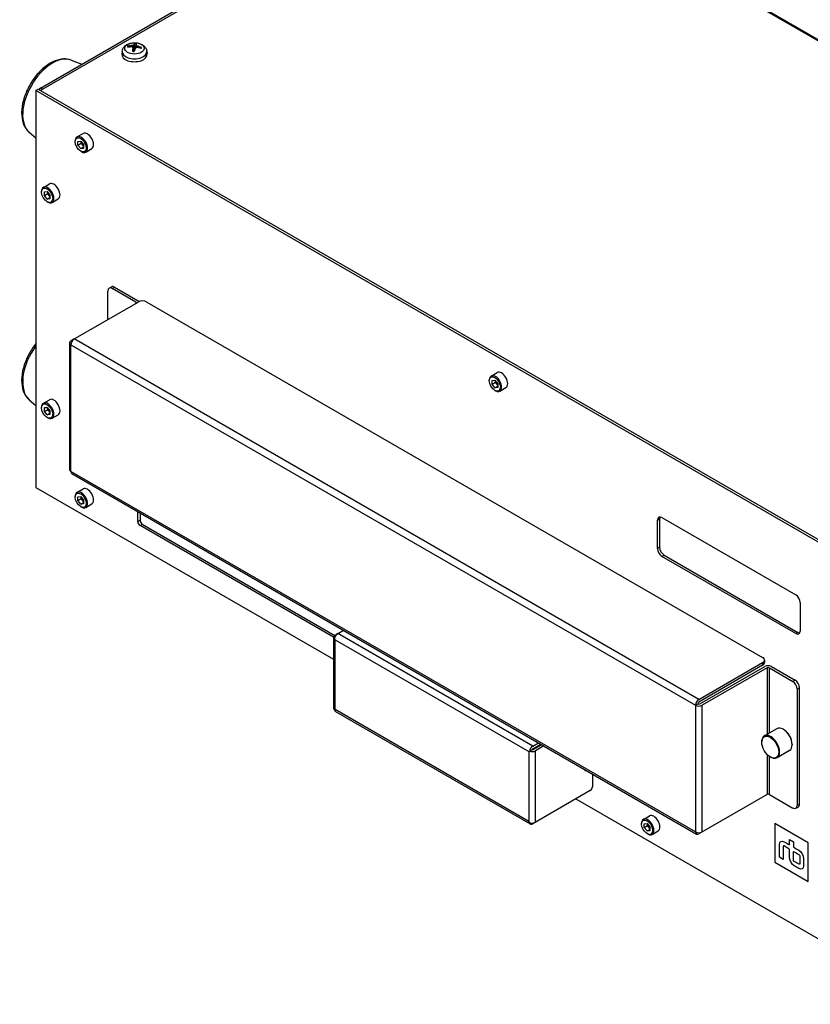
# Model space of a CAD drawing. Header units: millimetres. Extents: x 0 to 2376, y 0 to 1680.
# Tile 39 of 56: x 1054 to 1304, y 1118 to 1429. Entities that reach past the tile are written whole.
import ezdxf

# ---------------------------------------------------------------- set-up
doc = ezdxf.new("R2010")
doc.units = ezdxf.units.MM
doc.header["$LTSCALE"] = 0.2
doc.layers.add('01_Object Line', color=4, linetype='Continuous')

# ---------------------------------------------------------------- blocks, each defined once
blk = doc.blocks.new('A$Cb0c6b5dd')
for p, q in [((5.94, 289.45), (141.71, 367.83)), ((142.41, 367.42), (5.94, 288.63)), ((141.71, 367.83), (424.55, 204.53)), ((424.13, 205.11), (143.12, 367.35)), ((35.01, 302.84), (35, 302.38)), ((35.14, 302.23), (35.27, 301.06)), ((35.14, 302.19), (35.26, 301.06)), ((35.37, 302.99), (35.54, 301.37)), ((36.13, 302.91), (36.06, 302.25)), ((36.4, 302.71), (36.39, 302.25)), ((31.74, 301.07), (31.65, 300.21)), ((39.54, 301.07), (39.63, 300.21)), ((15.6, 298.28), (19.07, 297.03)), ((6.65, 289.04), (5.94, 289.45)), ((4.53, 288.63), (5.23, 289.04)), ((287.37, 125.33), (4.53, 288.63)), ((4.53, 288.63), (4.53, 163.3)), ((5.23, 289.04), (288.08, 125.74)), ((2.42, 275.45), (4.53, 273.66)), ((17.49, 273.98), (19.42, 275.09)), ((16.92, 272.5), (16.92, 272.72)), ((17.79, 272.58), (18.67, 272.66)), ((17.79, 271.41), (17.79, 272.58)), ((17.79, 271.41), (18.85, 272.02)), ((18.67, 270.31), (17.79, 271.41)), ((18.67, 272.66), (19.55, 271.56)), ((18.67, 270.31), (19.55, 270.82)), ((18.85, 272.02), (18.85, 272.44)), ((19.55, 271.14), (18.85, 272.02)), ((19.55, 271.56), (19.55, 270.39)), ((19.55, 270.39), (18.67, 270.31)), ((18.67, 269.46), (18.86, 269.35)), ((20.24, 269.22), (22.17, 270.33)), ((6.88, 258.06), (8.81, 259.17)), ((6.31, 256.57), (6.31, 256.8)), ((7.18, 256.66), (8.06, 256.74)), ((7.18, 255.48), (7.18, 256.66)), ((7.18, 255.48), (8.24, 256.1)), ((8.06, 254.38), (7.18, 255.48)), ((8.06, 256.74), (8.95, 255.64)), ((8.24, 256.1), (8.24, 256.52)), ((8.95, 255.22), (8.24, 256.1)), ((8.95, 255.64), (8.95, 254.46)), ((8.06, 254.38), (8.95, 254.9)), ((8.95, 254.46), (8.06, 254.38)), ((8.06, 253.54), (8.26, 253.43)), ((9.63, 253.29), (11.56, 254.41)), ((27.23, 216.33), (27.23, 225.31)), ((27.64, 226.23), (28.35, 226.64)), ((28.64, 226.13), (29.35, 226.54)), ((36.06, 221.84), (28.64, 226.13)), ((29.35, 226.54), (36.77, 222.25)), ((15.56, 209.59), (36.77, 221.84)), ((36.06, 221.84), (36.06, 221.43)), ((39.6, 221.84), (234.05, 109.57)), ((15.12, 208.98), (15.12, 168.97)), ((213.9, 96.31), (16.62, 210.21)), ((15.56, 168.36), (15.56, 208.37)), ((15.56, 208.37), (212.84, 94.47)), ((148.3, 198.45), (150.23, 199.57)), ((147.73, 196.97), (147.73, 197.19)), ((148.6, 197.06), (149.48, 197.14)), ((148.6, 195.88), (148.6, 197.06)), ((148.6, 195.88), (149.66, 196.49)), ((149.48, 197.14), (150.37, 196.04)), ((149.66, 196.49), (149.66, 196.92)), ((150.37, 195.61), (149.66, 196.49)), ((150.37, 196.04), (150.37, 194.86)), ((149.48, 194.78), (148.6, 195.88)), ((149.48, 194.78), (150.37, 195.29)), ((150.37, 194.86), (149.48, 194.78)), ((149.48, 193.94), (149.68, 193.83)), ((151.05, 193.69), (152.98, 194.8)), ((2.42, 190.94), (4.53, 189.15)), ((6.88, 189.88), (8.81, 190.99)), ((6.31, 188.4), (6.31, 188.62)), ((7.18, 188.49), (8.06, 188.56)), ((7.18, 187.31), (7.18, 188.49)), ((7.18, 187.31), (8.24, 187.92)), ((8.06, 186.21), (7.18, 187.31)), ((8.06, 188.56), (8.95, 187.46)), ((8.06, 186.21), (8.95, 186.72)), ((8.24, 187.92), (8.24, 188.34)), ((8.68, 187.37), (8.24, 187.92)), ((8.95, 187.04), (8.68, 187.37)), ((8.95, 187.46), (8.95, 186.29)), ((8.95, 186.29), (8.06, 186.21)), ((8.06, 185.37), (8.26, 185.25)), ((9.63, 185.12), (11.56, 186.23)), ((212.84, 54.46), (15.56, 168.36)), ((15.87, 167.67), (213.15, 53.77)), ((4.53, 163.3), (98.56, 109.01)), ((17.49, 161.71), (19.42, 162.82)), ((16.92, 160.23), (16.92, 160.45)), ((17.79, 160.32), (18.67, 160.4)), ((17.79, 159.14), (17.79, 160.32)), ((17.79, 159.14), (18.85, 159.75)), ((18.67, 158.04), (17.79, 159.14)), ((18.67, 160.4), (19.55, 159.3)), ((18.85, 159.75), (18.85, 160.18)), ((19.55, 158.87), (18.85, 159.75)), ((19.55, 159.3), (19.55, 158.12)), ((18.67, 158.04), (19.55, 158.55)), ((19.55, 158.12), (18.67, 158.04)), ((18.67, 157.2), (18.86, 157.08)), ((20.24, 156.95), (22.17, 158.06)), ((36.7, 152.48), (36.7, 155.65)), ((37.41, 152.89), (36.7, 152.48)), ((37.41, 155.24), (37.41, 152.89)), ((200.82, 152.93), (201.53, 153.34)), ((200.82, 143.95), (200.82, 152.93)), ((201.53, 153.34), (201.53, 144.36)), ((202.23, 153.75), (244.52, 129.33)), ((37.41, 151.26), (38.11, 151.66)), ((98.56, 115.95), (37.41, 151.26)), ((38.11, 151.66), (98.93, 116.55)), ((201.53, 144.36), (200.82, 143.95)), ((202.23, 141.5), (202.94, 141.91)), ((244.52, 117.09), (202.23, 141.5)), ((202.94, 141.91), (245.23, 117.49)), ((245.93, 126.88), (245.93, 117.9)), ((98.56, 115.98), (98.56, 93.45)), ((99, 116.6), (101.67, 118.14)), ((99, 115.13), (160.16, 79.81)), ((99, 93.08), (99, 115.13)), ((161.43, 81.53), (99.85, 117.09)), ((245.23, 117.49), (244.52, 117.09)), ((213.9, 96.31), (234.05, 107.94)), ((234.05, 107.12), (213.9, 95.49)), ((214.26, 94.88), (234.76, 106.72)), ((235.47, 106.31), (214.96, 94.47)), ((234.05, 107.94), (234.05, 107.12)), ((234.64, 108.76), (234.64, 107.94)), ((235.47, 106.31), (235.47, 85.29)), ((236.18, 106.31), (243.6, 102.02)), ((236.18, 85.7), (236.18, 106.31)), ((236.88, 106.72), (244.31, 102.43)), ((244.31, 102.43), (243.6, 102.02)), ((245.01, 99.57), (245.72, 99.98)), ((245.01, 99.57), (245.01, 62.83)), ((245.72, 63.24), (245.72, 99.98)), ((212.84, 94.47), (213.55, 94.88)), ((212.84, 94.47), (212.84, 54.46)), ((214.96, 54.46), (214.96, 94.47)), ((98.81, 92.97), (99, 93.08)), ((160.16, 57.77), (99, 93.08)), ((99.1, 92.52), (160.68, 56.96)), ((238.56, 87.07), (234.6, 84.79)), ((240.7, 86.79), (240.56, 86.88)), ((161.43, 81.53), (163.26, 82.58)), ((161.43, 80.71), (163.96, 82.17)), ((161.58, 80.47), (164.25, 82.01)), ((164.95, 81.6), (162.28, 80.06)), ((233.77, 82.79), (233.77, 82.96)), ((243.39, 82.14), (243.39, 81.98)), ((160.16, 79.81), (161.15, 80.38)), ((160.16, 79.81), (160.16, 57.77)), ((162.28, 57.52), (162.28, 80.06)), ((235.47, 78.93), (235.47, 66.3)), ((236.18, 66.3), (236.18, 78.32)), ((236.46, 78.14), (236.6, 78.06)), ((242.56, 80.15), (238.6, 77.86)), ((178.19, 73.89), (177.84, 74.1)), ((178.25, 73.93), (178.19, 73.89)), ((180.31, 72.73), (180.31, 68.75)), ((179.61, 67.52), (161.43, 57.03)), ((235.47, 66.3), (213.9, 53.85)), ((236.18, 66.3), (243.6, 62.01)), ((175.01, 64.87), (287.37, 0)), ((244.6, 61.91), (245.31, 62.32)), ((245.72, 63.24), (245.01, 62.83)), ((196.39, 58.42), (198.31, 59.54)), ((195.82, 56.94), (195.82, 57.16)), ((196.68, 57.03), (197.57, 57.11)), ((196.68, 55.85), (196.68, 57.03)), ((196.68, 55.85), (197.74, 56.46)), ((197.57, 57.11), (198.45, 56.01)), ((197.74, 56.46), (197.74, 56.89)), ((198.45, 55.58), (197.74, 56.46)), ((198.45, 56.01), (198.45, 54.83)), ((248.48, 51.03), (237.87, 57.15)), ((237.87, 57.15), (237.87, 44.91)), ((197.57, 54.75), (196.68, 55.85)), ((197.57, 54.75), (198.45, 55.26)), ((198.45, 54.83), (197.57, 54.75)), ((197.57, 53.91), (197.76, 53.8)), ((199.14, 53.66), (201.06, 54.77)), ((242.59, 52.05), (243.76, 51.37)), ((242.59, 50.35), (242.59, 52.05)), ((243.76, 51.37), (243.76, 49.67)), ((248.48, 38.79), (248.48, 51.03)), ((237.87, 44.91), (248.48, 38.79)), ((240.52, 45.76), (239.35, 46.44))]:
    blk.add_line(p, q)
for centre, major_axis in [((35.64, 301.96), (-3.07, 0)), ((18.67, 271.49), (-1.24, 2.14)), ((8.06, 255.56), (-1.24, 2.14)), ((149.48, 195.96), (-1.24, 2.14)), ((8.06, 187.39), (-1.24, 2.14)), ((18.67, 159.22), (-1.24, 2.14)), ((236.46, 81.24), (1.9, -3.29)), ((197.57, 55.93), (-1.24, 2.14))]:
    blk.add_ellipse(centre, major_axis=major_axis, ratio=0.57735)
for centre, major_axis, ratio, start_param, end_param in [((35.64, 302.27), (-2.23, 0), 0.57735, 5.995086, 6.247691), ((35.67, 297.38), (6.17, -2.05), 0.744683, 1.937548, 2.176533), ((35.62, 297.22), (-6.35, 1.39), 0.858743, 4.994253, 5.233237), ((35.64, 302.22), (-2.07, 0), 0.57735, 5.984364, 6.183308), ((35.78, 297.29), (0.05, -6.5), 0.140066, 3.856822, 4.095806), ((35.78, 297.28), (0.34, 6.49), 0.222289, 0.267857, 0.506841), ((35.5, 297.31), (1.26, 6.37), 0.121651, 0.741916, 0.9809), ((35.64, 301.29), (1.5, 0), 0.57735, 1.384153, 1.550551), ((35.64, 302.22), (2.07, 0), 0.57735, 1.278682, 1.546024), ((35.64, 302.27), (-2.23, 0), 0.57735, 4.42429, 4.676895), ((35.5, 297.31), (0.88, 6.44), 0.039427, 0.278868, 0.517852), ((35.66, 297.38), (6.41, -1.1), 0.758104, 1.365272, 1.604256), ((35.61, 297.22), (-5.97, 2.56), 0.845322, 4.697295, 4.93628), ((35.64, 302.22), (2.07, 0), 0.57735, 6.050365, 6.258413), ((35.64, 302.27), (2.23, 0), 0.57735, 5.995086, 6.247691), ((9.7, 286.46), (6.63, 11.48), 0.57735, 0.10412, 3.037473), ((35.64, 300.06), (4, 0), 0.57735, 3.079689, 6.345089), ((35.64, 300.93), (-3.91, 0), 0.57735, 6.221282, 9.486681), ((35.64, 302.27), (2.23, 0), 0.57735, 4.42429, 4.676895), ((5.94, 288.63), (-0.5, -0.866), 0.57735, 3.926991, 4.712389), ((18.86, 271.6), (-1.38, 2.38), 0.57735, 2.356194, 7.068583), ((20.79, 272.71), (-1.38, 2.38), 0.57735, 3.141593, 6.283185), ((19.73, 272.1), (-0.63, 1.08), 0.57735, 0.955297, 1.832596), ((19.73, 272.1), (-0.63, 1.08), 0.57735, 1.832596, 2.154837), ((8.26, 255.68), (-1.38, 2.38), 0.57735, 2.356194, 7.068583), ((10.18, 256.79), (-1.38, 2.38), 0.57735, 3.141593, 6.283185), ((9.12, 256.18), (-0.63, 1.08), 0.57735, 0.955297, 1.832596), ((9.12, 256.18), (-0.63, 1.08), 0.57735, 1.832596, 2.154837), ((28.64, 224.5), (-1, 1.73), 0.57735, 5.497787, 7.068583), ((29.35, 224.9), (-1, 1.73), 0.57735, 5.497787, 6.283185), ((35.71, 221.64), (0.5, 0), 0.57735, 5.497787, 7.068583), ((35.71, 221.64), (1.5, 0), 0.57735, 0.416937, 0.785398), ((38.19, 221.03), (2, 0), 0.57735, 0.785398, 2.356194), ((16.62, 208.98), (-1.5, 0), 0.57735, 5.497787, 7.068583), ((16.62, 208.98), (-0.75, -1.3), 0.57735, 3.926991, 5.497787), ((9.7, 201.96), (-6.63, -11.48), 0.57735, 4.511122, 6.179065), ((151.61, 197.18), (-1.38, 2.38), 0.57735, 3.141593, 6.283185), ((149.68, 196.07), (-1.38, 2.38), 0.57735, 2.356194, 7.068583), ((150.54, 196.57), (-0.63, 1.08), 0.57735, 0.955297, 1.832596), ((150.54, 196.57), (-0.63, 1.08), 0.57735, 1.832596, 2.154837), ((8.26, 187.5), (-1.38, 2.38), 0.57735, 2.356194, 7.068583), ((10.18, 188.61), (-1.38, 2.38), 0.57735, 3.141593, 6.283185), ((9.12, 188), (-0.63, 1.08), 0.57735, 0.955297, 1.832596), ((9.12, 188), (-0.63, 1.08), 0.57735, 1.832596, 2.154837), ((16.62, 168.97), (-1.5, 0), 0.57735, 0, 0.785398), ((16.62, 168.97), (-0.75, -1.3), 0.57735, 5.497787, 6.283185), ((18.86, 159.33), (-1.38, 2.38), 0.57735, 2.356194, 7.068583), ((20.79, 160.44), (-1.38, 2.38), 0.57735, 3.141593, 6.283185), ((19.73, 159.83), (-0.63, 1.08), 0.57735, 0.955297, 1.832596), ((19.73, 159.83), (-0.63, 1.08), 0.57735, 1.832596, 2.154837), ((37.41, 152.07), (0.5, -0.866), 0.57735, 3.926991, 5.497787), ((38.11, 152.48), (-0.5, 0.866), 0.57735, 0.785398, 2.356194), ((202.23, 152.11), (-1, 1.73), 0.57735, 5.497787, 7.068583), ((202.94, 152.52), (-1, 1.73), 0.57735, 0.361367, 0.785398), ((202.23, 143.13), (1, -1.73), 0.57735, 3.926991, 5.497787), ((202.94, 143.54), (-1, 1.73), 0.57735, 0.785398, 2.356194), ((244.52, 127.7), (-1, 1.73), 0.57735, 3.926991, 5.497787), ((100.06, 115.98), (-1.5, 0), 0.57735, 5.497787, 6.867226), ((99.85, 115.86), (-0.75, -1.3), 0.57735, 3.926991, 5.296429), ((100.06, 115.74), (-1.06, 1.84), 0.57735, 1.369438, 1.570796), ((244.52, 118.72), (1, -1.73), 0.57735, 5.497787, 7.068583), ((245.23, 119.13), (1, -1.73), 0.57735, 5.497787, 5.921818), ((232.64, 108.76), (2, 0), 0.57735, 5.497787, 7.068583), ((232.64, 107.94), (2, 0), 0.57735, 5.497787, 6.283185), ((235.82, 106.1), (1.5, 0), 0.57735, 0.785398, 2.356194), ((235.82, 106.1), (-0.5, 0), 0.57735, 3.926991, 5.497787), ((243.6, 100.39), (1, -1.73), 0.57735, 0.785398, 2.356194), ((244.31, 100.8), (-1, 1.73), 0.57735, 3.926991, 5.497787), ((100.06, 93.45), (-1.5, 0), 0.57735, 0, 0.58404), ((213.9, 95.08), (0.75, 1.3), 0.57735, 0.785398, 2.356194), ((213.9, 95.08), (-1.5, 0), 0.57735, 0.785398, 2.356194), ((213.9, 95.08), (-0.25, -0.433), 0.57735, 3.926991, 5.497787), ((213.9, 95.08), (0.5, 0), 0.57735, 3.926991, 5.497787), ((99.85, 93.82), (-0.75, -1.3), 0.57735, 5.699145, 6.283185), ((240.56, 83.61), (-2, 3.46), 0.57735, 3.141593, 6.283185), ((236.6, 81.32), (2, -3.46), 0.57735, 5.497787, 10.210176), ((240.7, 83.69), (-1.9, 3.29), 0.57735, 3.926991, 5.497787), ((161.43, 80.3), (0.75, 1.3), 0.57735, 0.785398, 2.154837), ((161.22, 80.67), (-1.5, 0), 0.57735, 0.986756, 2.356194), ((161.43, 80.3), (-0.25, -0.433), 0.57735, 3.926991, 4.854286), ((161.22, 80.67), (0.5, 0), 0.57735, 4.570492, 5.497787), ((178.19, 74.3), (-0.25, -0.433), 0.57735, 5.350696, 7.068583), ((179.61, 68.34), (-0.5, -0.866), 0.57735, 0.785398, 2.356194), ((235.82, 66.1), (0.5, 0), 0.57735, 0.785398, 2.356194), ((243.6, 63.65), (1, -1.73), 0.57735, 5.497787, 7.068583), ((244.31, 64.05), (1, -1.73), 0.57735, 0, 0.785398), ((199.69, 57.15), (-1.38, 2.38), 0.57735, 3.141593, 6.283185), ((161.22, 58.38), (1.06, -1.84), 0.57735, 4.712389, 4.913747), ((161.22, 58.13), (1.5, 0), 0.57735, 4.128349, 5.497787), ((161.43, 58.26), (-0.75, -1.3), 0.57735, 5.699145, 7.068583), ((197.76, 56.04), (-1.38, 2.38), 0.57735, 2.356194, 7.068583), ((198.63, 56.54), (-0.63, 1.08), 0.57735, 0.955297, 1.832596), ((198.63, 56.54), (-0.63, 1.08), 0.57735, 1.832596, 2.154837), ((213.9, 55.07), (-0.75, -1.3), 0.57735, 5.497787, 7.068583), ((213.9, 55.07), (1.5, 0), 0.57735, 3.926991, 5.497787)]:
    blk.add_ellipse(centre, major_axis=major_axis, ratio=ratio, start_param=start_param, end_param=end_param)
for points, knots in [([(31.74, 301.07), (31.77, 301.34), (31.85, 301.61), (32.09, 302.12), (32.26, 302.35), (32.69, 302.8), (32.95, 303), (33.59, 303.36), (33.97, 303.5), (34.78, 303.7), (35.2, 303.75), (36.05, 303.75), (36.47, 303.7), (37.29, 303.51), (37.69, 303.37), (38.41, 302.95), (38.75, 302.69), (39.23, 302.07), (39.39, 301.75), (39.51, 301.29), (39.53, 301.18), (39.54, 301.07)], [2.418098, 2.418098, 2.418098, 2.418098, 2.623058, 2.623058, 2.855648, 2.855648, 3.153005, 3.153005, 3.528265, 3.528265, 3.92269, 3.92269, 4.312526, 4.312526, 4.706794, 4.706794, 5.0811, 5.0811, 5.352762, 5.352762, 5.435884, 5.435884, 5.435884, 5.435884]), ([(33.5, 302.64), (33.52, 302.64), (33.53, 302.64), (33.56, 302.64), (33.58, 302.64), (33.61, 302.62), (33.63, 302.61), (33.64, 302.6), (33.65, 302.59), (33.66, 302.57)], [0.01456007, 0.01456007, 0.01456007, 0.01456007, 0.01872268, 0.01872268, 0.02342983, 0.02342983, 0.02806906, 0.02806906, 0.03181018, 0.03181018, 0.03181018, 0.03181018]), ([(34.88, 302.4), (34.92, 302.4), (34.97, 302.39), (35.04, 302.36), (35.07, 302.34), (35.11, 302.3), (35.13, 302.28), (35.15, 302.23), (35.15, 302.21), (35.14, 302.19)], [-0.20360088, -0.20360088, -0.20360088, -0.20360088, -0.1911011, -0.1911011, -0.17860132, -0.17860132, -0.16607721, -0.16607721, -0.15692427, -0.15692427, -0.15692427, -0.15692427]), ([(35.37, 302.99), (35.36, 302.97), (35.34, 302.95), (35.29, 302.91), (35.26, 302.89), (35.19, 302.87), (35.15, 302.86), (35.07, 302.84), (35.04, 302.84), (35.01, 302.84)], [-0.20360088, -0.20360088, -0.20360088, -0.20360088, -0.1911011, -0.1911011, -0.17860132, -0.17860132, -0.16607721, -0.16607721, -0.15692427, -0.15692427, -0.15692427, -0.15692427]), ([(35.69, 303.42), (35.69, 303.43), (35.69, 303.45), (35.69, 303.47), (35.7, 303.49), (35.7, 303.52), (35.71, 303.53), (35.71, 303.55), (35.72, 303.55), (35.72, 303.56)], [0.04272856, 0.04272856, 0.04272856, 0.04272856, 0.04646968, 0.04646968, 0.0511089, 0.0511089, 0.05581605, 0.05581605, 0.05997866, 0.05997866, 0.05997866, 0.05997866]), ([(35.91, 302.12), (35.92, 302.14), (35.94, 302.17), (35.99, 302.22), (36.02, 302.23), (36.09, 302.26), (36.13, 302.27), (36.21, 302.27), (36.24, 302.27), (36.27, 302.27)], [-0.20360088, -0.20360088, -0.20360088, -0.20360088, -0.1911011, -0.1911011, -0.17860132, -0.17860132, -0.16607721, -0.16607721, -0.15692427, -0.15692427, -0.15692427, -0.15692427]), ([(36.4, 302.71), (36.36, 302.72), (36.31, 302.73), (36.24, 302.76), (36.21, 302.78), (36.17, 302.82), (36.15, 302.85), (36.13, 302.89), (36.13, 302.9), (36.14, 302.92)], [-0.20360086, -0.20360086, -0.20360086, -0.20360086, -0.19110108, -0.19110108, -0.17860131, -0.17860131, -0.16607719, -0.16607719, -0.15692426, -0.15692426, -0.15692426, -0.15692426]), ([(37.71, 302.19), (37.72, 302.2), (37.73, 302.21), (37.75, 302.23), (37.76, 302.23), (37.79, 302.24), (37.81, 302.24), (37.84, 302.24), (37.85, 302.23), (37.87, 302.23)], [0.04272856, 0.04272856, 0.04272856, 0.04272856, 0.04646968, 0.04646968, 0.0511089, 0.0511089, 0.05581605, 0.05581605, 0.05997866, 0.05997866, 0.05997866, 0.05997866]), ([(15.63, 298.27), (14.86, 298.55), (14.03, 298.66), (12.22, 298.57), (11.23, 298.31), (9.18, 297.42), (8.13, 296.75), (6.11, 295.09), (5.16, 294.09), (3.44, 291.88), (2.68, 290.67), (1.41, 288.15), (0.91, 286.84), (0.21, 284.24), (0.02, 282.94), (0, 280.47), (0.17, 279.3), (0.89, 277.26), (1.43, 276.38), (2.24, 275.6), (2.34, 275.51), (2.44, 275.43)], [5.596408, 5.596408, 5.596408, 5.596408, 5.85646, 5.85646, 6.159733, 6.159733, 6.495039, 6.495039, 6.833896, 6.833896, 7.169795, 7.169795, 7.505075, 7.505075, 7.842661, 7.842661, 8.181631, 8.181631, 8.499241, 8.499241, 8.540759, 8.540759, 8.540759, 8.540759]), ([(35.01, 301.04), (35.01, 301.05), (35.01, 301.06), (35.01, 301.08), (35.02, 301.09), (35.02, 301.09), (35.02, 301.09), (35.02, 301.09)], [0.01456007, 0.01456007, 0.01456007, 0.01456007, 0.01872268, 0.01872268, 0.02342983, 0.02342983, 0.02627125, 0.02627125, 0.02627125, 0.02627125]), ([(35.58, 301.04), (35.54, 301.04), (35.51, 301.04), (35.43, 301.05), (35.39, 301.05), (35.32, 301.05), (35.28, 301.06), (35.21, 301.07), (35.17, 301.07), (35.09, 301.08), (35.06, 301.09), (35.02, 301.09)], [0.8156095, 0.8156095, 0.8156095, 0.8156095, 0.8659785, 0.8659785, 0.9201646, 0.9201646, 0.9743506, 0.9743506, 1.0285367, 1.0285367, 1.0827227, 1.0827227, 1.0827227, 1.0827227]), ([(35.54, 301.37), (35.53, 301.32), (35.52, 301.28), (35.48, 301.21), (35.46, 301.18), (35.41, 301.12), (35.38, 301.1), (35.32, 301.08), (35.3, 301.07), (35.27, 301.07)], [-0.09047595, -0.09047595, -0.09047595, -0.09047595, -0.07674426, -0.07674426, -0.0647331, -0.0647331, -0.05272193, -0.05272193, -0.04406625, -0.04406625, -0.04406625, -0.04406625]), ([(4.53, 208.77), (4.45, 208.67), (4.37, 208.57), (3.44, 207.37), (2.68, 206.16), (1.41, 203.64), (0.91, 202.33), (0.21, 199.73), (0.02, 198.43), (0, 195.96), (0.17, 194.79), (0.89, 192.75), (1.43, 191.87), (2.24, 191.09), (2.34, 191), (2.44, 190.92)], [6.803526, 6.803526, 6.803526, 6.803526, 6.833896, 6.833896, 7.169795, 7.169795, 7.505075, 7.505075, 7.842661, 7.842661, 8.181631, 8.181631, 8.499241, 8.499241, 8.540759, 8.540759, 8.540759, 8.540759]), ([(239.35, 46.44), (239.35, 47.8), (239.35, 49.16), (239.35, 50.52), (239.35, 51.46), (240, 51.84), (240.82, 51.37), (241.41, 51.03), (242, 50.69), (242.59, 50.35)], [0, 0, 0, 0, 0.499919, 0.499919, 0.499919, 1.499919, 1.499919, 1.499919, 1.749877, 1.749877, 1.749877, 1.749877]), ([(242.59, 48.99), (242, 49.33), (241.41, 49.67), (240.82, 50.01), (240.66, 50.11), (240.52, 50.03), (240.52, 49.84), (240.52, 48.48), (240.52, 47.12), (240.52, 45.76)], [0, 0, 0, 0, 0.249958, 0.249958, 0.249958, 1.249958, 1.249958, 1.249958, 1.749877, 1.749877, 1.749877, 1.749877]), ([(243.76, 49.67), (244.35, 49.33), (244.94, 48.99), (245.53, 48.65), (246.34, 48.18), (247, 47.04), (247, 46.1), (247, 45.31), (247, 44.51), (247, 43.72), (247, 42.78), (246.34, 42.4), (245.53, 42.87), (245.04, 43.15), (244.55, 43.44), (244.06, 43.72), (243.25, 44.19), (242.59, 45.33), (242.59, 46.27), (242.59, 47.18), (242.59, 48.08), (242.59, 48.99)], [0, 0, 0, 0, 0.249958, 0.249958, 0.249958, 1.249958, 1.249958, 1.249958, 1.541578, 1.541578, 1.541578, 2.541578, 2.541578, 2.541578, 2.749876, 2.749876, 2.749876, 3.749876, 3.749876, 3.749876, 4.083155, 4.083155, 4.083155, 4.083155]), ([(243.76, 48.31), (243.76, 47.4), (243.76, 46.5), (243.76, 45.59), (243.76, 45.4), (243.9, 45.17), (244.06, 45.08), (244.55, 44.8), (245.04, 44.51), (245.53, 44.23), (245.69, 44.14), (245.83, 44.21), (245.83, 44.4), (245.83, 45.19), (245.83, 45.99), (245.83, 46.78), (245.83, 46.97), (245.69, 47.2), (245.53, 47.29), (244.94, 47.63), (244.35, 47.97), (243.76, 48.31)], [1.666721, 1.666721, 1.666721, 1.666721, 2, 2, 2, 3, 3, 3, 3.208299, 3.208299, 3.208299, 4.208299, 4.208299, 4.208299, 4.499918, 4.499918, 4.499918, 5.499918, 5.499918, 5.499918, 5.749876, 5.749876, 5.749876, 5.749876])]:
    blk.add_open_spline(points, degree=3, knots=knots)
for points, weights in [([(33.77, 302.36), (33.72, 302.47), (33.66, 302.57)], [1.08034114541, 1.07606572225, 1.07090463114]), ([(35.67, 302.15), (35.58, 301.62), (35.54, 301.37)], [1, 1.44873413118, 1.8284082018]), ([(35.69, 303.42), (35.68, 302.68), (35.67, 302.15)], [1.07090462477, 1.10005831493, 1.10095181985]), ([(37.71, 302.19), (37.64, 302.08), (37.58, 301.97)], [1.07090462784, 1.07698317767, 1.08183319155])]:
    blk.add_rational_spline(points, weights, degree=2)

msp = doc.modelspace()

# ---------------------------------------------------------------- block references
at = {"layer": '01_Object Line'}
msp.add_blockref('A$Cb0c6b5dd', (1054.389, 1117.873), dxfattribs=at)

doc.saveas('drawing.dxf')
